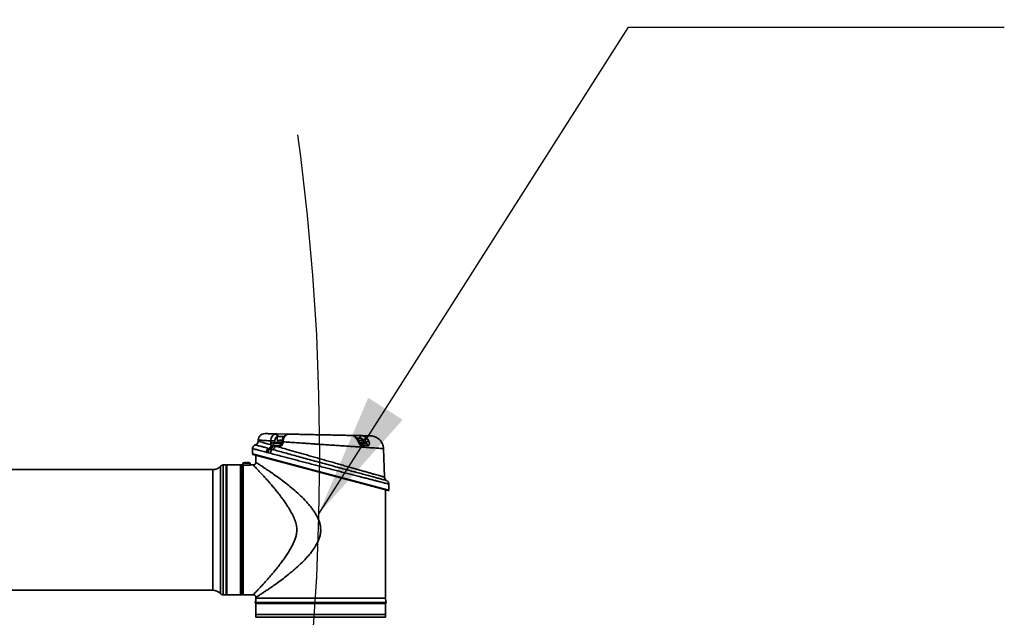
# Model space of a CAD drawing. Header units: millimetres. Extents: x 7 to 353, y 110 to 285.
# Tile 15 of 30: x 157 to 174, y 159 to 169. Entities that reach past the tile are written whole.
import ezdxf

# ---------------------------------------------------------------- set-up
doc = ezdxf.new("R2010")
doc.units = ezdxf.units.MM
doc.linetypes.add('CENTERX2', pattern=[20.32, 12.7, -2.54, 2.54, -2.54])
doc.layers.add('10', color=7, linetype='Continuous')
doc.dimstyles.new('SLDDIMSTYLE1', dxfattribs={"dimtxt": 0.18, "dimasz": 2.1, "dimexe": 0, "dimexo": 0.0625, "dimgap": 0, "dimtad": 0, "dimtih": 1, "dimtoh": 1, "dimdec": 0, "dimrnd": 1e-09, "dimzin": 0, "dimdsep": 46, "dimtxsty": 'Standard', "dimsah": 1, "dimcen": 0.09, "dimadec": 0, "dimazin": 0, "dimtfac": 2.1, "dimtdec": 0, "dimtofl": 0, "dimtmove": 0, "dimatfit": 3, "dimfxl": 0, "dimfrac": 2, "dimtolj": 1, "dimtzin": 0, "dimarcsym": 0})

msp = doc.modelspace()

# ---------------------------------------------------------------- linework, layer by layer
at = {"color": 7, "linetype": 'Continuous', "lineweight": 35}
for p, q in [((161.82977, 162.186672), (162.038277, 162.18224)), ((163.114029, 162.159377), (163.244147, 162.156611)), ((161.523674, 162.082872), (161.522986, 162.063169)), ((161.735375, 162.037151), (161.735782, 162.066777)), ((161.770944, 161.986369), (161.807665, 161.982223)), ((161.803093, 162.066005), (161.802669, 162.036371)), ((161.802669, 162.036371), (161.847338, 162.036371)), ((161.804805, 162.025385), (161.923846, 162.025385)), ((161.855897, 162.14274), (161.846051, 162.140701)), ((161.847338, 162.036371), (161.846051, 162.140701)), ((161.847338, 162.036371), (161.85327, 162.036371)), ((161.922835, 162.02941), (161.848237, 162.02941)), ((161.852336, 162.032094), (161.914763, 162.032094)), ((161.85327, 162.067586), (161.85327, 162.032094)), ((161.926522, 162.067586), (161.85327, 162.067586)), ((161.878241, 162.075649), (161.878139, 162.075826)), ((161.906937, 162.075649), (161.906937, 162.079298)), ((161.914763, 162.032094), (161.923836, 162.032094)), ((161.92259, 162.079298), (161.92259, 162.075649)), ((161.925028, 162.052165), (161.924449, 162.037333)), ((161.942801, 162.051977), (161.942211, 162.037151)), ((163.24296, 162.067586), (163.21873, 162.067586)), ((163.235134, 162.075649), (163.235134, 162.079298)), ((163.237619, 162.032094), (163.305387, 162.032094)), ((163.241514, 162.025385), (163.344021, 162.025385)), ((163.304454, 162.067586), (163.24296, 162.067586)), ((163.309486, 162.02941), (163.24296, 162.02941)), ((163.250787, 162.079298), (163.250787, 162.075649)), ((163.279584, 162.075826), (163.279482, 162.075649)), ((163.302873, 162.068251), (163.30301, 162.079353)), ((163.304454, 162.032094), (163.304454, 162.067586)), ((163.304454, 162.036371), (163.331349, 162.036371)), ((161.427252, 161.937003), (161.427252, 161.848772)), ((161.427252, 161.848772), (163.730472, 161.236419)), ((163.719212, 161.22778), (161.433881, 161.840132)), ((161.483155, 161.826929), (161.483155, 161.705519)), ((161.723705, 161.858985), (161.685919, 161.868679)), ((161.700756, 161.939666), (161.729044, 161.931803)), ((161.729044, 161.931803), (161.766175, 161.921775)), ((161.894974, 161.982223), (161.807665, 161.982223)), ((163.655943, 161.455929), (163.63914, 161.937106)), ((160.984497, 161.660797), (160.933789, 161.660797)), ((160.933789, 161.660797), (160.933789, 159.469384)), ((160.991205, 161.654088), (160.984497, 161.660797)), ((160.984497, 159.469384), (160.984497, 161.660797)), ((161.226, 161.660797), (160.991205, 161.660797)), ((160.991205, 161.660797), (160.991205, 159.469384)), ((161.232708, 161.660797), (161.226, 161.654088)), ((161.226, 161.660797), (161.226, 159.469384)), ((161.248361, 161.660797), (161.232708, 161.660797)), ((161.232708, 161.660797), (161.232708, 159.469384)), ((161.255069, 161.654088), (161.248361, 161.660797)), ((161.248361, 159.469384), (161.248361, 161.660797)), ((161.255069, 161.654088), (161.255069, 159.476092)), ((161.259542, 161.656325), (161.259542, 159.472379)), ((161.26062, 161.656325), (161.259542, 161.656325)), ((161.265132, 161.691816), (161.265132, 161.657709)), ((161.326626, 161.691816), (161.265132, 161.691816)), ((161.326626, 161.658741), (161.270722, 161.658741)), ((161.270722, 161.658741), (161.270722, 159.469384)), ((161.290104, 161.69988), (161.290002, 161.700057)), ((161.318799, 161.69988), (161.318799, 161.703528)), ((161.388119, 161.691816), (161.326626, 161.691816)), ((161.334452, 161.703528), (161.334452, 161.69988)), ((161.36325, 161.700057), (161.363147, 161.69988)), ((161.388119, 161.660471), (161.388119, 161.691816)), ((161.438432, 161.660797), (161.392853, 161.660797)), ((160.753853, 161.582532), (145.070102, 161.582532)), ((160.753853, 159.547648), (160.753853, 161.582532)), ((160.884716, 159.490728), (160.884716, 161.639452)), ((161.259542, 161.616074), (161.255069, 161.616074)), ((163.689468, 161.399173), (163.689502, 161.399163)), ((163.73017, 161.338143), (163.730324, 161.338104)), ((163.730472, 161.236419), (163.730472, 161.338143)), ((163.674568, 159.410284), (163.674568, 161.239742)), ((145.076515, 159.547648), (160.753853, 159.547648)), ((161.255069, 159.514106), (161.259542, 159.514106)), ((160.933789, 159.469384), (160.984497, 159.469384)), ((160.984497, 159.469384), (160.991205, 159.476092)), ((160.991205, 159.469384), (161.226, 159.469384)), ((161.226, 159.476092), (161.232708, 159.469384)), ((161.232708, 159.469384), (161.248361, 159.469384)), ((161.248361, 159.469384), (161.255069, 159.476092)), ((161.270722, 159.469384), (161.438432, 159.469384)), ((161.473741, 159.341409), (163.683983, 159.341409)), ((161.476623, 159.330567), (161.483155, 159.324035)), ((161.476623, 159.330567), (163.681101, 159.330567)), ((161.483155, 159.424661), (161.483155, 159.410284)), ((161.483155, 159.410284), (163.674568, 159.410284)), ((161.483155, 159.324035), (161.483155, 159.138435)), ((161.483155, 159.324035), (163.674568, 159.324035)), ((163.674568, 159.324035), (163.681101, 159.330567)), ((163.674568, 159.138435), (163.674568, 159.324035)), ((161.483155, 159.138435), (163.674568, 159.138435)), ((161.483155, 159.133963), (161.483155, 159.08924)), ((161.483155, 159.133963), (163.674568, 159.133963)), ((161.483155, 159.08924), (163.674568, 159.08924)), ((161.487627, 159.08924), (161.487627, 159.088162)), ((161.527878, 159.138435), (161.527878, 159.133963)), ((163.629846, 159.133963), (163.629846, 159.138435)), ((163.674568, 159.08924), (163.674568, 159.133963))]:
    msp.add_line(p, q, dxfattribs=at)
at = {"color": 7, "linetype": 'Continuous', "lineweight": 35, "flags": 128}
for points in [[(161.82977, 162.186672), (161.834931, 162.185735), (161.839866, 162.183181), (161.844393, 162.179102), (161.848345, 162.173651), (161.851574, 162.167028), (161.853963, 162.159478), (161.855422, 162.151281), (161.855897, 162.14274)], [(161.996336, 162.17346), (162.001161, 162.174952), (162.007506, 162.175162)], [(163.209434, 162.057576), (163.21585, 162.057647), (163.220949, 162.056778), (163.224515, 162.055006), (163.226276, 162.052726)]]:
    msp.add_lwpolyline(points, dxfattribs=at)
at = {"color": 7, "linetype": 'Continuous', "lineweight": 35}
for centre, radius, start, end in [((161.799164, 162.137091), 0.047026, 4.4031999, 80.6044366), ((168.475589, 162.012333), 5.233444, 178.4202393, 178.9013411), ((161.45595, 162.065721), 0.067084, 287.8079821, 357.8128415), ((161.669851, 162.00723), 0.074296, 294.5802107, 354.7400213), ((161.698525, 161.998608), 0.073446, 294.5524007, 350.4069609), ((161.758487, 161.128206), 0.909239, 87.2148003, 91.4565418), ((161.809881, 161.986779), 0.038939, 97.4901382, 180.6035432), ((161.842089, 162.032094), 0.006708, 270, 336.4218215), ((161.861659, 162.036386), 0.014321, 180.0602391, 205.3642584), ((161.852336, 162.027621), 0.004472, 90, 156.4218215), ((161.914763, 161.923641), 0.15653, 103.5311722, 113.1323964), ((161.914763, 161.923641), 0.156334, 95.3346898, 103.5099589), ((161.93561, 161.987113), 0.04093, 112.142145, 186.8617742), ((161.914763, 161.902531), 0.173295, 87.4114875, 92.5885125), ((161.931283, 161.837406), 0.200044, 86.8683974, 91.9577537), ((163.169978, 162.105062), 0.018625, 48.0856901, 97.0613518), ((163.24296, 161.923641), 0.156334, 95.3346898, 100.8245533), ((163.24296, 161.902531), 0.173295, 87.4114875, 92.5885125), ((163.233923, 161.98946), 0.036719, 357.3366374, 78.0685759), ((163.24296, 161.923641), 0.156334, 76.4900411, 84.6653102), ((163.24296, 161.923641), 0.15653, 66.8676036, 76.4688278), ((163.358838, 162.052504), 0.061948, 92.1140061, 154.3159984), ((163.305387, 162.027621), 0.004472, 23.5781785, 90), ((163.315635, 162.032094), 0.006708, 203.5781785, 270), ((163.392362, 161.968862), 0.090995, 89.4333536, 132.1066849), ((163.339465, 161.987685), 0.037974, 2.8149702, 83.1090807), ((161.436196, 161.848772), 0.008945, 198.1930729, 255), ((161.731362, 161.87158), 0.074649, 114.2049919, 176.1649884), ((161.761092, 161.863615), 0.075344, 115.1733223, 176.1465521), ((161.800911, 161.852523), 0.077476, 116.6383042, 175.2151868), ((161.731038, 161.990356), 0.077058, 297.1280256, 353.9419154), ((160.933789, 161.593713), 0.067084, 90, 137.0141139), ((161.326626, 161.547872), 0.15653, 103.5311722, 113.1323964), ((161.326626, 161.547872), 0.156334, 95.3346898, 103.5099589), ((161.326626, 161.526761), 0.173295, 87.4114875, 92.5885125), ((161.326626, 161.547872), 0.156334, 76.4900411, 84.6653102), ((161.326626, 161.547872), 0.15653, 66.8676036, 76.4688278), ((160.753853, 161.761423), 0.178891, 270, 317.0141139), ((163.722986, 161.45827), 0.067084, 182.0233085, 240.3891126), ((163.721527, 161.236419), 0.008945, 255, 0), ((160.753853, 159.368757), 0.178891, 42.9858861, 90), ((160.933789, 159.536468), 0.067084, 222.9858861, 270), ((161.270722, 159.491745), 0.022361, 240, 270), ((161.484529, 159.338473), 0.011181, 164.7739012, 225), ((161.214824, 159.411882), 0.268336, 344.7739012, 359.6588065), ((163.9429, 159.411882), 0.268336, 180.3411935, 195.2260988), ((163.673195, 159.338473), 0.011181, 315, 15.2260988)]:
    msp.add_arc(centre, radius, start, end, dxfattribs=at)
for points, knots in [([(161.637788, 162.190752), (161.623807, 162.18958), (161.60231, 162.187777), (161.576169, 162.174615), (161.558047, 162.160807), (161.543245, 162.143489), (161.528636, 162.118128), (161.525629, 162.096766), (161.523674, 162.082872)], [0, 0, 0, 0, 0.2396446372, 0.3684812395, 0.5, 0.6315187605, 0.7603553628, 1, 1, 1, 1]), ([(161.637788, 162.190752), (161.638721, 162.190732), (161.640591, 162.190692), (161.655684, 162.190372), (161.679311, 162.18987), (161.712168, 162.189171), (161.753715, 162.188288), (161.794189, 162.187428), (161.821301, 162.186852), (161.82977, 162.186672)], [0, 0, 0, 0, 0.1549869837, 0.3108117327, 0.4661361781, 0.6209585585, 0.7749999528, 0.9297239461, 1, 1, 1, 1]), ([(161.73581, 162.066782), (161.73581, 162.066783), (161.736209, 162.080638), (161.740477, 162.108426), (161.756602, 162.144551), (161.779611, 162.171432), (161.798133, 162.179631), (161.80684, 162.183486)], [0, 0, 0, 0, 0.0000082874, 0.2568943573, 0.5133165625, 0.7712193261, 1, 1, 1, 1]), ([(161.80684, 162.183486), (161.81433, 162.185163), (161.82182, 162.186841), (161.829776, 162.186672), (161.829777, 162.186672)], [0, 0, 0, 0, 0.999955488, 1, 1, 1, 1]), ([(161.996557, 162.172905), (161.990946, 162.170194), (161.977995, 162.163936), (161.960624, 162.147703), (161.944489, 162.125668), (161.932653, 162.098742), (161.92636, 162.073536), (161.925639, 162.057719), (161.925385, 162.052144)], [0, 0, 0, 0, 0.1329314, 0.306853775, 0.497167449, 0.694048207, 0.892152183, 1, 1, 1, 1]), ([(162.007506, 162.175162), (161.998008, 162.168874), (161.97897, 162.156271), (161.957291, 162.12102), (161.945971, 162.084425), (161.943276, 162.060636), (161.942852, 162.051987), (161.942852, 162.051986)], [0, 0, 0, 0, 0.280519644, 0.562301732, 0.840998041, 0.999991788, 1, 1, 1, 1]), ([(162.02151, 162.180485), (162.018204, 162.180195), (162.009421, 162.179423), (162.001303, 162.175493), (161.996241, 162.173042)], [0, 0, 0, 0, 0.376467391, 1, 1, 1, 1]), ([(162.035085, 162.182308), (162.035085, 162.182308), (162.030975, 162.182395), (162.022109, 162.181464), (162.012429, 162.177286), (162.007506, 162.175162)], [0, 0, 0, 0, 0.000029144, 0.491402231, 1, 1, 1, 1]), ([(162.035081, 162.182308), (162.046617, 162.182063), (162.083316, 162.181283), (162.148368, 162.1799), (162.240155, 162.17795), (162.345066, 162.17572), (162.462015, 162.173234), (162.579378, 162.17074), (162.695067, 162.168281), (162.807247, 162.165897), (162.916012, 162.163585), (163.020109, 162.161373), (163.082745, 162.160041), (163.114032, 162.159376)], [0, 0, 0, 0, 0.035508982, 0.112955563, 0.190115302, 0.291998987, 0.393817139, 0.494663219, 0.594459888, 0.694142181, 0.792894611, 0.896549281, 1, 1, 1, 1]), ([(163.182403, 162.11887), (163.181913, 162.119369), (163.174558, 162.126853), (163.160894, 162.138207), (163.144872, 162.14933), (163.13412, 162.154925), (163.125088, 162.158068), (163.11864, 162.159112), (163.115763, 162.159312), (163.114873, 162.159352), (163.114452, 162.159366), (163.114211, 162.159372), (163.11409, 162.159375), (163.114029, 162.159377), (163.114028, 162.159377), (163.114028, 162.159377)], [0, 0, 0, 0, 0.020425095, 0.306538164, 0.580538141, 0.790915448, 0.911439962, 0.97170073, 0.986605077, 0.99329637, 0.996637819, 0.998310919, 0.999990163, 0.999996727, 1, 1, 1, 1]), ([(163.167688, 162.123546), (163.158932, 162.131623), (163.141496, 162.147706), (163.123078, 162.157632), (163.11598, 162.159335), (163.114028, 162.159377), (163.114028, 162.159377)], [0, 0, 0, 0, 0.3772640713, 0.7511909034, 0.9999891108, 1, 1, 1, 1]), ([(163.244134, 162.156611), (163.244135, 162.156611), (163.258813, 162.156299), (163.288302, 162.153113), (163.327664, 162.139344), (163.346976, 162.122676), (163.356552, 162.11441)], [0, 0, 0, 0, 0.000009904, 0.327163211, 0.66636357, 1, 1, 1, 1]), ([(163.244145, 162.156611), (163.266964, 162.156126), (163.312443, 162.15516), (163.368758, 162.153963), (163.411701, 162.15305), (163.417512, 162.152926), (163.420414, 162.152865)], [0, 0, 0, 0, 0.211689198, 0.421909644, 0.711321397, 1, 1, 1, 1]), ([(163.63914, 161.937106), (163.637998, 161.950293), (163.63565, 161.9774), (163.622619, 162.017296), (163.602042, 162.055489), (163.573723, 162.089535), (163.539293, 162.117387), (163.500822, 162.13744), (163.460752, 162.149926), (163.433616, 162.151903), (163.420414, 162.152865)], [0, 0, 0, 0, 0.1171148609, 0.2407362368, 0.3691104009, 0.5, 0.6308895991, 0.7592637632, 0.8828851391, 1, 1, 1, 1]), ([(161.476688, 162.001465), (161.474978, 162.001102), (161.466863, 161.99938), (161.454119, 161.991738), (161.43987, 161.978089), (161.43036, 161.959773), (161.426292, 161.944974), (161.427347, 161.937204), (161.427385, 161.936927)], [0, 0, 0, 0, 0.059967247, 0.284535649, 0.497322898, 0.730641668, 0.990420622, 1, 1, 1, 1]), ([(161.476802, 162.000986), (161.476387, 162.0011), (161.474903, 162.001506), (161.486362, 161.998366), (161.510629, 161.991717), (161.54879, 161.981262), (161.598761, 161.967578), (161.65074, 161.95335), (161.687523, 161.943287), (161.700756, 161.939666)], [0, 0, 0, 0, 0.065650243, 0.234804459, 0.403407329, 0.570741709, 0.738609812, 0.905965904, 1, 1, 1, 1]), ([(161.523836, 162.063139), (161.523619, 162.063201), (161.522148, 162.06362), (161.538182, 162.059049), (161.582883, 162.046303), (161.651173, 162.026834), (161.712701, 162.009294), (161.743834, 162.000418)], [0, 0, 0, 0, 0.042094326, 0.285662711, 0.536288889, 0.765358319, 1, 1, 1, 1]), ([(161.735775, 162.066777), (161.71798, 162.06808), (161.682898, 162.070649), (161.639196, 162.073915), (161.594699, 162.077286), (161.556025, 162.08027), (161.528645, 162.082456), (161.525316, 162.082735), (161.523674, 162.082872)], [0, 0, 0, 0, 0.134972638, 0.26610247, 0.393395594, 0.601046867, 0.803238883, 1, 1, 1, 1]), ([(161.743834, 162.000418), (161.742495, 162.003095), (161.738742, 162.010595), (161.735714, 162.023468), (161.735466, 162.033484), (161.735375, 162.037151)], [0, 0, 0, 0, 0.260221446, 0.72916323, 1, 1, 1, 1]), ([(161.743834, 162.000418), (161.751508, 161.994436), (161.760138, 161.987708), (161.769866, 161.986502), (161.770944, 161.986369)], [0, 0, 0, 0, 0.88915138, 1, 1, 1, 1]), ([(161.802669, 162.036371), (161.802589, 162.035632), (161.802365, 162.033562), (161.802275, 162.030478), (161.80258, 162.027696), (161.803343, 162.025781), (161.804323, 162.025516), (161.804805, 162.025385)], [0, 0, 0, 0, 0.118460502, 0.331981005, 0.55629096, 0.781627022, 1, 1, 1, 1]), ([(161.846051, 162.140701), (161.840709, 162.138234), (161.829343, 162.132984), (161.815438, 162.115793), (161.805384, 162.092668), (161.803882, 162.074892), (161.803131, 162.066003)], [0, 0, 0, 0, 0.228882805, 0.487018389, 0.743475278, 1, 1, 1, 1]), ([(161.955874, 162.139637), (161.946085, 162.139941), (161.925997, 162.140564), (161.893092, 162.141586), (161.869631, 162.142314), (161.858337, 162.142664), (161.855897, 162.14274)], [0, 0, 0, 0, 0.294598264, 0.604574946, 0.914588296, 1, 1, 1, 1]), ([(161.942211, 162.037151), (161.941439, 162.030885), (161.939886, 162.018293), (161.931159, 162.001755), (161.918967, 161.989374), (161.906165, 161.983077), (161.898045, 161.982458), (161.894974, 161.982223)], [0, 0, 0, 0, 0.211363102, 0.424721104, 0.642671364, 0.864827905, 1, 1, 1, 1]), ([(161.906937, 162.079298), (161.906864, 162.079361), (161.906717, 162.079487), (161.90557, 162.079567), (161.903881, 162.079551), (161.901995, 162.079451), (161.90074, 162.079342), (161.900228, 162.079298)], [0, 0, 0, 0, 0.2139725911, 0.4279909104, 0.6409962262, 0.8535647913, 1, 1, 1, 1]), ([(161.924442, 162.037349), (161.924324, 162.03599), (161.924082, 162.033215), (161.92292, 162.029483), (161.921383, 162.02642), (161.919904, 162.024696), (161.919825, 162.024651), (161.919786, 162.02463)], [0, 0, 0, 0, 0.172548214, 0.352507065, 0.55159686, 0.785821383, 1, 1, 1, 1]), ([(161.929298, 162.079298), (161.928548, 162.079361), (161.927047, 162.079487), (161.925041, 162.079567), (161.923527, 162.079551), (161.92271, 162.079451), (161.922624, 162.079342), (161.92259, 162.079298)], [0, 0, 0, 0, 0.213972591, 0.42799091, 0.640996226, 0.853564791, 1, 1, 1, 1]), ([(161.92526, 162.052152), (161.925192, 162.052171), (161.924929, 162.052243), (161.926565, 162.052287), (161.930129, 162.052276), (161.935541, 162.052181), (161.940382, 162.052053), (161.942802, 162.051989)], [0, 0, 0, 0, 0.080775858, 0.310581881, 0.540387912, 0.770193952, 1, 1, 1, 1]), ([(163.63914, 161.937106), (163.637376, 161.937241), (163.63387, 161.937511), (163.60565, 161.939592), (163.564707, 161.942521), (163.514567, 161.946047), (163.460665, 161.949786), (163.398118, 161.954071), (163.333678, 161.95844), (163.269127, 161.962795), (163.206305, 161.967013), (163.137162, 161.971629), (163.061803, 161.976638), (162.993877, 161.981143), (162.935296, 161.98503), (162.88712, 161.988225), (162.835876, 161.991623), (162.786247, 161.994912), (162.737493, 161.998148), (162.688504, 162.001402), (162.633867, 162.005031), (162.570845, 162.009227), (162.506431, 162.013524), (162.44513, 162.017626), (162.39368, 162.02109), (162.340484, 162.024676), (162.284728, 162.028442), (162.226315, 162.032408), (162.146993, 162.037824), (162.050114, 162.044472), (161.977743, 162.049534), (161.94281, 162.051977)], [0, 0, 0, 0, 0.05918832, 0.117669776, 0.177273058, 0.22214432, 0.266424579, 0.310406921, 0.355625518, 0.388387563, 0.422521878, 0.458027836, 0.494904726, 0.533009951, 0.553479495, 0.57510094, 0.597873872, 0.62145899, 0.640103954, 0.661161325, 0.684630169, 0.710198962, 0.74179143, 0.76705786, 0.789028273, 0.808413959, 0.83651958, 0.862698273, 0.886950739, 0.945432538, 1, 1, 1, 1]), ([(163.209434, 162.057576), (163.205247, 162.067052), (163.196751, 162.086279), (163.182115, 162.107968), (163.1717, 162.119215), (163.167688, 162.123546)], [0, 0, 0, 0, 0.374009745, 0.758916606, 1, 1, 1, 1]), ([(163.243107, 162.112679), (163.233572, 162.112988), (163.214501, 162.113605), (163.193012, 162.114301), (163.184496, 162.114576), (163.18209, 162.114654)], [0, 0, 0, 0, 0.417784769, 0.83556371, 1, 1, 1, 1]), ([(163.226112, 162.052624), (163.225389, 162.054504), (163.22025, 162.067863), (163.20682, 162.090095), (163.192495, 162.110513), (163.182915, 162.118194), (163.182207, 162.118761)], [0, 0, 0, 0, 0.072409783, 0.514463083, 0.964137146, 1, 1, 1, 1]), ([(163.270602, 161.987754), (163.268199, 161.9879), (163.260779, 161.988353), (163.253124, 161.992461), (163.243075, 162.000143), (163.232425, 162.011704), (163.219369, 162.033822), (163.212793, 162.049545), (163.209434, 162.057576)], [0, 0, 0, 0, 0.090306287, 0.278962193, 0.282616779, 0.495434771, 0.742292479, 1, 1, 1, 1]), ([(163.244588, 162.024962), (163.244664, 162.024933), (163.244874, 162.024853), (163.24388, 162.025399), (163.241578, 162.027381), (163.238551, 162.030725), (163.234792, 162.035921), (163.230281, 162.043622), (163.227758, 162.049377), (163.226287, 162.052731)], [0, 0, 0, 0, 0.0587626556, 0.1625366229, 0.272316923, 0.3843382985, 0.527952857, 0.7248884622, 1, 1, 1, 1]), ([(163.235134, 162.079298), (163.235061, 162.079361), (163.234914, 162.079487), (163.233767, 162.079567), (163.232078, 162.079551), (163.230192, 162.079451), (163.228937, 162.079342), (163.228425, 162.079298)], [0, 0, 0, 0, 0.213972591, 0.42799091, 0.640996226, 0.853564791, 1, 1, 1, 1]), ([(163.30301, 162.079353), (163.298297, 162.085763), (163.289159, 162.098193), (163.267727, 162.110179), (163.251167, 162.111861), (163.243107, 162.112679)], [0, 0, 0, 0, 0.3534396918, 0.6853213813, 1, 1, 1, 1]), ([(163.257495, 162.079298), (163.256745, 162.079361), (163.255244, 162.079487), (163.253238, 162.079567), (163.251724, 162.079551), (163.250907, 162.079451), (163.250821, 162.079342), (163.250787, 162.079298)], [0, 0, 0, 0, 0.213972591, 0.42799091, 0.640996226, 0.853564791, 1, 1, 1, 1]), ([(163.377394, 161.98955), (163.357596, 161.989224), (163.323866, 161.988669), (163.286172, 161.988021), (163.270602, 161.987754)], [0, 0, 0, 0, 0.586938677, 1, 1, 1, 1]), ([(163.331349, 162.036371), (163.327387, 162.044322), (163.319334, 162.060485), (163.308509, 162.072997), (163.30301, 162.079353)], [0, 0, 0, 0, 0.491958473, 1, 1, 1, 1]), ([(163.344021, 162.025385), (163.344406, 162.02548), (163.344855, 162.02559), (163.345095, 162.026367), (163.344576, 162.027851), (163.341873, 162.030599), (163.337318, 162.033612), (163.333349, 162.035446), (163.331349, 162.036371)], [0, 0, 0, 0, 0.106705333, 0.124917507, 0.279136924, 0.478175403, 0.737038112, 1, 1, 1, 1]), ([(163.356552, 162.11441), (163.363475, 162.106605), (163.377544, 162.090741), (163.387967, 162.070258), (163.393262, 162.059852)], [0, 0, 0, 0, 0.4920154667, 1, 1, 1, 1]), ([(163.393262, 162.059852), (163.395642, 162.05381), (163.400717, 162.040928), (163.402327, 162.021445), (163.398497, 162.004261), (163.390202, 161.993198), (163.382268, 161.989787), (163.37807, 161.989583), (163.377394, 161.98955)], [0, 0, 0, 0, 0.197790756, 0.421696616, 0.627276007, 0.817958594, 0.970678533, 1, 1, 1, 1]), ([(161.656881, 161.876573), (161.64339, 161.880126), (161.594393, 161.893032), (161.538875, 161.907677), (161.492506, 161.919918), (161.455405, 161.929719), (161.434064, 161.93536), (161.426466, 161.937369), (161.427664, 161.937052), (161.427849, 161.937003)], [0, 0, 0, 0, 0.09434824, 0.342668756, 0.470374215, 0.598078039, 0.847884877, 0.976536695, 1, 1, 1, 1]), ([(161.685919, 161.868679), (161.68563, 161.868751), (161.675688, 161.871241), (161.666146, 161.873946), (161.656881, 161.876573)], [0, 0, 0, 0, 0.029023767, 1, 1, 1, 1]), ([(163.730324, 161.338104), (163.730364, 161.338093), (163.731556, 161.337788), (163.726576, 161.339065), (163.714729, 161.342104), (163.693991, 161.347425), (163.665342, 161.354778), (163.628474, 161.364244), (163.583955, 161.37568), (163.531648, 161.389123), (163.471738, 161.40453), (163.404669, 161.421791), (163.331584, 161.440615), (163.252363, 161.461038), (163.16729, 161.482989), (163.077661, 161.506138), (162.985117, 161.530066), (162.889531, 161.554808), (162.790734, 161.580409), (162.690938, 161.6063), (162.59189, 161.632028), (162.493369, 161.65765), (162.394524, 161.683389), (162.297072, 161.708796), (162.202581, 161.733463), (162.110736, 161.75747), (162.021284, 161.78088), (161.924361, 161.806278), (161.822258, 161.833071), (161.756718, 161.850305), (161.723705, 161.858985)], [0, 0, 0, 0, 0.001158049, 0.035105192, 0.068989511, 0.102874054, 0.137797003, 0.172720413, 0.207815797, 0.242911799, 0.279110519, 0.31531001, 0.351365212, 0.387421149, 0.424597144, 0.461773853, 0.498067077, 0.534360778, 0.571735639, 0.609110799, 0.64480975, 0.680508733, 0.717216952, 0.753924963, 0.789522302, 0.825119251, 0.861744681, 0.898369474, 0.948809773, 1, 1, 1, 1]), ([(161.766175, 161.921775), (161.798196, 161.913021), (161.86224, 161.895514), (161.969869, 161.866118), (162.083026, 161.835236), (162.200427, 161.803222), (162.322486, 161.769962), (162.447836, 161.735835), (162.574792, 161.701297), (162.702485, 161.666586), (162.829291, 161.632143), (162.953596, 161.598404), (163.072905, 161.566043), (163.185459, 161.535537), (163.290012, 161.507216), (163.384572, 161.481617), (163.467671, 161.459132), (163.538876, 161.439874), (163.597176, 161.424113), (163.641981, 161.412003), (163.672575, 161.403737), (163.691505, 161.398623), (163.690083, 161.399007), (163.689468, 161.399173)], [0, 0, 0, 0, 0.051313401, 0.102630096, 0.151077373, 0.199682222, 0.248135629, 0.296566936, 0.345148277, 0.39358053, 0.442689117, 0.491953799, 0.541057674, 0.589700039, 0.638500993, 0.687134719, 0.734336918, 0.781694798, 0.828888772, 0.874346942, 0.919953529, 0.965407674, 1, 1, 1, 1]), ([(161.807665, 161.982223), (161.839431, 161.973169), (161.903474, 161.954915), (162.024746, 161.920353), (162.170431, 161.87884), (162.341362, 161.830142), (162.491696, 161.787321), (162.614098, 161.752461), (162.706721, 161.726085), (162.798179, 161.700043), (162.888747, 161.674257), (162.978038, 161.648837), (163.064249, 161.624297), (163.145947, 161.601043), (163.223508, 161.578969), (163.297145, 161.558013), (163.364747, 161.538776), (163.425301, 161.521546), (163.479351, 161.506167), (163.527394, 161.492499), (163.580689, 161.477337), (163.619748, 161.466225), (163.643608, 161.459438), (163.654158, 161.456437), (163.655378, 161.45609), (163.655943, 161.455929)], [0, 0, 0, 0, 0.052583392, 0.106014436, 0.175617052, 0.247108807, 0.319077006, 0.356101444, 0.393125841, 0.429747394, 0.466368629, 0.50406959, 0.541769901, 0.578090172, 0.614409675, 0.6518503, 0.689289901, 0.724509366, 0.759727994, 0.796053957, 0.832379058, 0.900043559, 0.934950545, 0.969857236, 1, 1, 1, 1]), ([(161.270722, 161.658741), (161.270254, 161.658732), (161.267287, 161.658672), (161.263798, 161.65785), (161.261083, 161.656547), (161.26062, 161.656325)], [0, 0, 0, 0, 0.1346637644, 0.8524638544, 1, 1, 1, 1]), ([(161.318799, 161.703528), (161.318726, 161.703592), (161.318579, 161.703718), (161.317432, 161.703798), (161.315744, 161.703782), (161.313857, 161.703682), (161.312603, 161.703573), (161.312091, 161.703528)], [0, 0, 0, 0, 0.2139725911, 0.4279909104, 0.6409962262, 0.8535647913, 1, 1, 1, 1]), ([(161.392853, 161.660745), (161.393088, 161.660759), (161.394007, 161.660815), (161.387802, 161.660436), (161.374882, 161.659766), (161.356021, 161.659072), (161.338927, 161.658766), (161.32902, 161.658746), (161.326626, 161.658741)], [0, 0, 0, 0, 0.07353111, 0.287756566, 0.502129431, 0.716852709, 0.931583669, 1, 1, 1, 1]), ([(161.341161, 161.703528), (161.34041, 161.703592), (161.33891, 161.703718), (161.336904, 161.703798), (161.335389, 161.703782), (161.334572, 161.703682), (161.334487, 161.703573), (161.334452, 161.703528)], [0, 0, 0, 0, 0.213972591, 0.42799091, 0.640996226, 0.853564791, 1, 1, 1, 1]), ([(161.438432, 161.660797), (161.442911, 161.661183), (161.451717, 161.661941), (161.463657, 161.667878), (161.473836, 161.677069), (161.481571, 161.689925), (161.482621, 161.700261), (161.483155, 161.705519)], [0, 0, 0, 0, 0.1913513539, 0.3762168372, 0.5590413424, 0.7756529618, 1, 1, 1, 1]), ([(161.438432, 161.660797), (161.439629, 161.659572), (161.442044, 161.657101), (161.460978, 161.637507), (161.490282, 161.607042), (161.528734, 161.566516), (161.575812, 161.516254), (161.627609, 161.459747), (161.685702, 161.394995), (161.742078, 161.330132), (161.796249, 161.265734), (161.849437, 161.200376), (161.901912, 161.132865), (161.954793, 161.060962), (162.002679, 160.991554), (162.04917, 160.918236), (162.092112, 160.842363), (162.129715, 160.764063), (162.154832, 160.6962), (162.168455, 160.641681), (162.175046, 160.602617), (162.175931, 160.577277), (162.176357, 160.56509)], [0, 0, 0, 0, 0.061971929, 0.125081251, 0.186180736, 0.250337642, 0.310680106, 0.375569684, 0.434312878, 0.499869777, 0.548880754, 0.595142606, 0.655054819, 0.700935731, 0.749420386, 0.797644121, 0.844945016, 0.891680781, 0.937482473, 0.959967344, 0.98074656, 1, 1, 1, 1]), ([(161.483155, 161.705519), (161.484782, 161.704492), (161.488045, 161.702431), (161.511425, 161.687589), (161.541443, 161.668349), (161.574503, 161.646962), (161.620142, 161.617097), (161.681767, 161.576072), (161.760959, 161.52182), (161.848877, 161.459535), (161.942652, 161.390115), (162.040389, 161.313897), (162.140344, 161.230569), (162.238897, 161.14139), (162.318906, 161.060453), (162.378818, 160.9931), (162.422504, 160.939354), (162.462527, 160.884159), (162.499896, 160.824765), (162.531974, 160.763641), (162.557554, 160.698903), (162.575179, 160.633036), (162.577645, 160.587532), (162.578862, 160.56509)], [0, 0, 0, 0, 0.061551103, 0.123476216, 0.165170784, 0.207303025, 0.249976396, 0.311818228, 0.374953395, 0.437092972, 0.499950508, 0.562723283, 0.62496262, 0.688903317, 0.749978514, 0.78220371, 0.812504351, 0.844553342, 0.875026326, 0.907903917, 0.938214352, 0.969529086, 1, 1, 1, 1]), ([(163.729083, 161.338238), (163.729248, 161.339491), (163.730199, 161.346709), (163.726741, 161.359152), (163.720312, 161.373466), (163.711878, 161.384301), (163.703167, 161.391971), (163.695753, 161.396812), (163.691252, 161.398839), (163.689651, 161.39956)], [0, 0, 0, 0, 0.048904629, 0.281735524, 0.482991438, 0.658422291, 0.808604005, 0.931942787, 1, 1, 1, 1]), ([(162.176357, 160.56509), (162.175358, 160.546388), (162.173234, 160.506657), (162.160703, 160.455986), (162.146503, 160.411926), (162.132359, 160.375141), (162.111406, 160.327343), (162.082136, 160.269703), (162.043823, 160.203412), (162.000616, 160.135612), (161.954382, 160.068643), (161.901559, 159.996853), (161.8492, 159.92951), (161.796085, 159.864248), (161.741842, 159.799771), (161.685312, 159.73474), (161.627109, 159.669883), (161.575313, 159.613388), (161.533515, 159.568772), (161.502558, 159.536062), (161.479852, 159.512293), (161.458767, 159.490386), (161.442009, 159.473044), (161.439617, 159.470596), (161.438432, 159.469384)], [0, 0, 0, 0, 0.029540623, 0.06275418, 0.082265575, 0.103216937, 0.125655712, 0.165999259, 0.207683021, 0.250952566, 0.299510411, 0.345307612, 0.405036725, 0.451219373, 0.50028009, 0.566081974, 0.62503262, 0.689916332, 0.75026081, 0.793342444, 0.835008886, 0.8753878, 0.938256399, 1, 1, 1, 1]), ([(162.578862, 160.56509), (162.577839, 160.544395), (162.57573, 160.50174), (162.562379, 160.448858), (162.547525, 160.405756), (162.533581, 160.372287), (162.517151, 160.338271), (162.494657, 160.297217), (162.464604, 160.249319), (162.42556, 160.194972), (162.381298, 160.139984), (162.319847, 160.07065), (162.238964, 159.988835), (162.140402, 159.899663), (162.040404, 159.81629), (161.942661, 159.740071), (161.848889, 159.670652), (161.770711, 159.615269), (161.707854, 159.571942), (161.658381, 159.538525), (161.606198, 159.503891), (161.55583, 159.471069), (161.514346, 159.444448), (161.488056, 159.427757), (161.484786, 159.425691), (161.483155, 159.424661)], [0, 0, 0, 0, 0.028101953, 0.05792048, 0.073672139, 0.090065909, 0.10715784, 0.124997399, 0.153686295, 0.184016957, 0.216102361, 0.25003793, 0.311021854, 0.375050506, 0.437289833, 0.500059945, 0.562923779, 0.62505595, 0.667323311, 0.708971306, 0.750080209, 0.813854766, 0.876525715, 0.938450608, 1, 1, 1, 1]), ([(161.483155, 159.424661), (161.482769, 159.42914), (161.482011, 159.437945), (161.476074, 159.449886), (161.466883, 159.460065), (161.454027, 159.4678), (161.443691, 159.468849), (161.438432, 159.469384)], [0, 0, 0, 0, 0.1913513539, 0.3762168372, 0.5590413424, 0.7756529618, 1, 1, 1, 1])]:
    msp.add_open_spline(points, degree=3, knots=knots, dxfattribs=at)
msp.add_open_spline([(161.735782, 162.066785), (161.737858, 162.06685), (161.742011, 162.066979), (161.750016, 162.067075), (161.758881, 162.067091), (161.768348, 162.067021), (161.777956, 162.06687), (161.787244, 162.066643), (161.795917, 162.066354), (161.800701, 162.066121), (161.803093, 162.066005)], degree=3, dxfattribs=at)
at = {"layer": '10', "linetype": 'CENTERX2'}
msp.add_circle((122.887449, 161.815047), 39.669052, dxfattribs=at)

# ---------------------------------------------------------------- leaders
at = {"layer": '10'}
msp.add_leader([(162.544485, 160.838748), (167.775, 169.052778), (174.125, 169.052778)], dimstyle='SLDDIMSTYLE1', dxfattribs=at)

doc.saveas('drawing.dxf')
